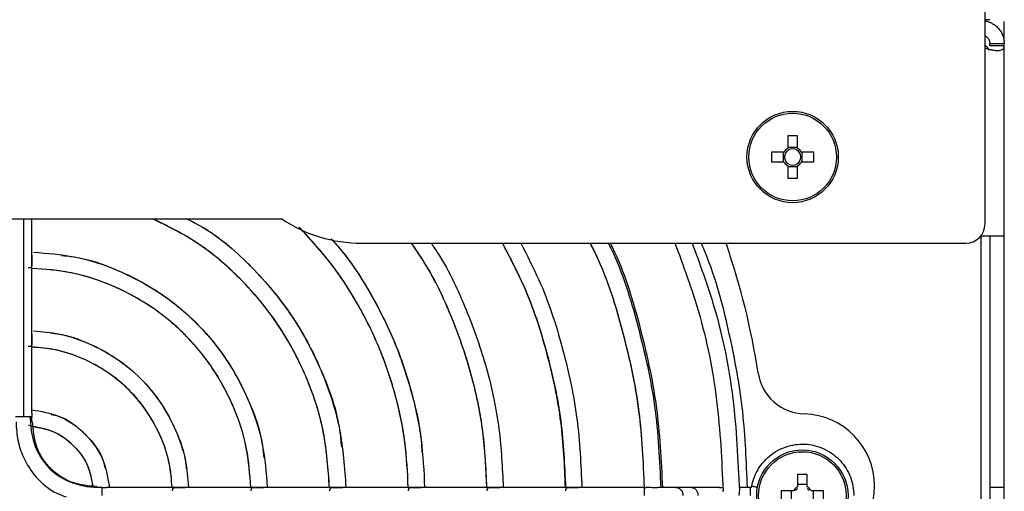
# Model space of a CAD drawing. Header units: millimetres. Extents: x 155400 to 158181, y 110641 to 115017.
# Tile 14 of 126: x 157190 to 157293, y 111626 to 111675. Entities that reach past the tile are written whole.
import ezdxf

# ---------------------------------------------------------------- set-up
doc = ezdxf.new("R2010")
doc.units = ezdxf.units.MM

msp = doc.modelspace()

# ---------------------------------------------------------------- linework, layer by layer
at = {"color": 7, "linetype": 'Continuous', "lineweight": 25}
for p, q in [((157290.57, 111654.18), (157290.57, 111879.18)), ((157291.07, 111675.42), (157290.57, 111675.42)), ((157292.57, 111673.14), (157292.57, 111675.23)), ((157291.07, 111672.7), (157291.07, 111672.93)), ((157292.57, 111672.93), (157291.07, 111672.93)), ((157292.57, 111672.7), (157292.57, 111672.93)), ((157292.57, 111672.7), (157291.07, 111672.7)), ((157292.57, 111652.93), (157292.57, 111672.7)), ((157270.05, 111663.33), (157270.05, 111662.04)), ((157271.08, 111662.04), (157271.08, 111663.33)), ((157271.08, 111662.13), (157270.05, 111662.13)), ((157269.66, 111661.66), (157268.37, 111661.66)), ((157269.58, 111661.66), (157269.58, 111660.63)), ((157272.75, 111661.66), (157271.46, 111661.66)), ((157271.54, 111660.63), (157271.54, 111661.66)), ((157268.37, 111660.63), (157269.66, 111660.63)), ((157270.05, 111660.24), (157270.05, 111658.95)), ((157270.05, 111660.16), (157271.08, 111660.16)), ((157271.08, 111658.95), (157271.08, 111660.24)), ((157271.46, 111660.63), (157272.75, 111660.63)), ((156923.79, 111654.73), (157217.36, 111654.73)), ((157190.57, 111654.73), (157190.57, 111634.11)), ((157191.42, 111650.92), (157191.42, 111654.73)), ((157290.14, 111652.93), (157290.17, 111652.93)), ((157290.17, 111652.98), (157290.17, 111652.93)), ((157290.17, 111652.93), (157292.57, 111652.93)), ((157290.17, 111590.83), (157290.17, 111652.93)), ((157291.07, 111652.93), (157291.07, 111626.77)), ((157292.57, 111626.77), (157292.57, 111652.93)), ((157225.74, 111652.18), (157288.57, 111652.18)), ((157191.42, 111642.73), (157191.42, 111650.92)), ((157191.42, 111634.54), (157191.42, 111642.73)), ((157271.05, 111628.12), (157271.05, 111626.83)), ((157272.08, 111626.83), (157272.08, 111628.12)), ((157272.08, 111627.08), (157271.05, 111627.08)), ((157207.38, 111626.78), (157199.18, 111626.78)), ((157215.57, 111626.78), (157207.38, 111626.78)), ((157223.75, 111626.78), (157215.57, 111626.78)), ((157231.93, 111626.78), (157223.75, 111626.78)), ((157240.11, 111626.78), (157231.93, 111626.78)), ((157248.29, 111626.78), (157240.11, 111626.78)), ((157255.15, 111626.78), (157248.29, 111626.78)), ((157257.02, 111626.78), (157256.8, 111626.78)), ((157257.18, 111626.78), (157257.02, 111626.78)), ((157257.32, 111626.78), (157257.18, 111626.78)), ((157258.45, 111626.78), (157257.32, 111626.78)), ((157260.02, 111626.78), (157258.45, 111626.78)), ((157262.95, 111626.78), (157260.02, 111626.78)), ((157262.96, 111626.77), (157263.32, 111626.78)), ((157266.17, 111626.78), (157265, 111626.78)), ((157270.67, 111626.44), (157269.38, 111626.44)), ((157270.42, 111626.44), (157270.42, 111625.41)), ((157273.76, 111626.44), (157272.47, 111626.44)), ((157272.72, 111625.41), (157272.72, 111626.44)), ((157292.57, 111626.77), (157291.07, 111626.77)), ((157291.07, 111626.77), (157291.07, 111622.93)), ((157292.57, 111622.93), (157292.57, 111626.77))]:
    msp.add_line(p, q, dxfattribs=at)
for centre, radius in [((157270.56, 111661.14), 4.75), ((157270.56, 111661.14), 4.56), ((157271.57, 111625.93), 4.75), ((157271.57, 111625.93), 4.56)]:
    msp.add_circle(centre, radius, dxfattribs=at)
for centre, radius, start, end in [((157270.56, 111645.73), 17.61, 88.3239, 91.6761), ((157270.56, 111661.14), 1.04, 119.7494, 150.2506), ((157270.56, 111661.14), 0.851, 127.2411, 142.7589), ((157270.56, 111661.14), 0.851, 52.7589, 127.2411), ((157270.56, 111661.14), 1.04, 29.7494, 60.2506), ((157270.56, 111661.14), 0.851, 37.2411, 52.7589), ((157285.97, 111661.14), 17.61, 178.3239, 181.6761), ((157270.56, 111661.14), 0.851, 142.7589, 217.2411), ((157270.56, 111661.14), 0.851, 322.7589, 37.2411), ((157255.15, 111661.14), 17.61, 358.3239, 1.6761), ((157270.56, 111661.14), 1.04, 209.7494, 240.2506), ((157270.56, 111661.14), 0.851, 217.2411, 232.7589), ((157270.56, 111661.14), 0.851, 232.7589, 307.2411), ((157270.56, 111661.14), 0.851, 307.2411, 322.7589), ((157270.56, 111661.14), 1.04, 299.7494, 330.2506), ((157270.56, 111676.55), 17.61, 268.3239, 271.6761), ((157225.74, 111667.18), 15, 236.0559, 270), ((157288.57, 111654.18), 2, 270, 0), ((157190.57, 111626.93), 77.3, 8.7327, 19.0655), ((157271.92, 111639.42), 5, 188.7327, 268.4142), ((157271.57, 111626.93), 7.5, 271.5858, 88.4142), ((157271.57, 111610.52), 17.61, 88.3239, 91.6761), ((157286.98, 111625.93), 17.61, 178.3239, 181.6761), ((157271.57, 111625.93), 1.04, 119.7494, 150.2506), ((157271.57, 111625.93), 0.875, 126.0664, 143.9336), ((157271.57, 111625.93), 1.04, 29.7494, 60.2506), ((157271.57, 111625.93), 0.875, 36.0664, 53.9336), ((157256.16, 111625.93), 17.61, 358.3239, 1.6761)]:
    msp.add_arc(centre, radius, start, end, dxfattribs=at)
for points, knots in [([(157290.57, 111675.29), (157290.6, 111675.28), (157290.79, 111675.27), (157291.12, 111675.15), (157291.52, 111674.93), (157291.87, 111674.64), (157292.16, 111674.3), (157292.39, 111673.89), (157292.54, 111673.42), (157292.56, 111673.1), (157292.57, 111672.93)], [0, 0, 0, 0, 0.029077, 0.173274, 0.30781, 0.434884, 0.559652, 0.694225, 0.840512, 1, 1, 1, 1]), ([(157290.57, 111673.73), (157290.61, 111673.71), (157290.67, 111673.68), (157290.75, 111673.62), (157290.83, 111673.55), (157290.93, 111673.43), (157291.01, 111673.28), (157291.06, 111673.1), (157291.07, 111672.99), (157291.07, 111672.93)], [0, 0, 0, 0, 0.114791, 0.186961, 0.255422, 0.393359, 0.557117, 0.757363, 1, 1, 1, 1]), ([(157290.57, 111672.77), (157290.67, 111672.69), (157290.84, 111672.56), (157290.91, 111672.36), (157290.95, 111672.27)], [0, 0, 0, 0, 0.560057, 1, 1, 1, 1]), ([(157290.57, 111672.5), (157290.71, 111672.45), (157290.97, 111672.35), (157291.36, 111672.27), (157291.73, 111672.22), (157292.05, 111672.22), (157292.29, 111672.27), (157292.52, 111672.39), (157292.55, 111672.58), (157292.57, 111672.7)], [0, 0, 0, 0, 0.122806, 0.249217, 0.377646, 0.507347, 0.635569, 0.76196, 1, 1, 1, 1]), ([(157222.39, 111626.78), (157222.25, 111628.7), (157221.97, 111632.66), (157220.08, 111638.42), (157217.17, 111643.84), (157213.23, 111648.58), (157208.81, 111652.34), (157205.48, 111653.99), (157203.98, 111654.73)], [0, 0, 0, 0, 0.163242, 0.336981, 0.51072, 0.68446, 0.858199, 1, 1, 1, 1]), ([(157222.38, 111626.78), (157222.25, 111628.66), (157221.98, 111632.6), (157220.11, 111638.35), (157217.19, 111643.82), (157213.24, 111648.58), (157208.8, 111652.35), (157205.47, 111654), (157203.98, 111654.73)], [0, 0, 0, 0, 0.160153, 0.334905, 0.509657, 0.684409, 0.859161, 1, 1, 1, 1]), ([(157207.52, 111654.73), (157208.12, 111654.43), (157210.64, 111653.13), (157214.42, 111649.75), (157218.63, 111644.77), (157221.64, 111639), (157223.33, 111634.31), (157223.57, 111631.58), (157223.62, 111631.01)], [0, 0, 0, 0, 0.067463, 0.286077, 0.504691, 0.723304, 0.941918, 1, 1, 1, 1]), ([(157207.53, 111654.73), (157208.13, 111654.42), (157210.65, 111653.12), (157214.42, 111649.76), (157218.6, 111644.8), (157221.66, 111639.07), (157223.65, 111632.99), (157223.95, 111628.81), (157224.09, 111626.78)], [0, 0, 0, 0, 0.0598883, 0.2500902, 0.4402921, 0.630494, 0.8206959, 1, 1, 1, 1]), ([(157230.58, 111626.78), (157230.5, 111628.37), (157230.34, 111631.69), (157229.26, 111636.63), (157227.58, 111641.52), (157225.26, 111646.14), (157222.5, 111650.32), (157220.27, 111652.72), (157219.22, 111653.86)], [0, 0, 0, 0, 0.159229, 0.330724, 0.50222, 0.673716, 0.845212, 1, 1, 1, 1]), ([(157230.58, 111626.78), (157230.5, 111628.33), (157230.35, 111631.62), (157229.29, 111636.54), (157227.61, 111641.45), (157225.28, 111646.1), (157222.52, 111650.3), (157220.28, 111652.71), (157219.23, 111653.86)], [0, 0, 0, 0, 0.1552733, 0.3276174, 0.4999616, 0.6723058, 0.84465, 1, 1, 1, 1]), ([(157222.54, 111652.64), (157222.92, 111652.22), (157224.5, 111650.47), (157226.74, 111646.93), (157229.19, 111642.11), (157230.9, 111636.97), (157231.84, 111633.05), (157231.98, 111630.85), (157232, 111630.45)], [0, 0, 0, 0, 0.068441, 0.289035, 0.509629, 0.730222, 0.950816, 1, 1, 1, 1]), ([(157222.55, 111652.64), (157222.92, 111652.23), (157224.49, 111650.49), (157226.72, 111646.97), (157229.16, 111642.17), (157230.91, 111637.07), (157232.03, 111631.91), (157232.2, 111628.45), (157232.28, 111626.78)], [0, 0, 0, 0, 0.058454, 0.249381, 0.440309, 0.631237, 0.822165, 1, 1, 1, 1]), ([(157238.76, 111626.78), (157238.67, 111628.73), (157238.47, 111632.76), (157237.19, 111638.76), (157235.13, 111644.64), (157233.01, 111649.15), (157231.36, 111651.52), (157230.91, 111652.18)], [0, 0, 0, 0, 0.217357, 0.448399, 0.679442, 0.910484, 1, 1, 1, 1]), ([(157238.76, 111626.78), (157238.67, 111628.69), (157238.49, 111632.69), (157237.22, 111638.67), (157235.16, 111644.57), (157233.03, 111649.12), (157231.38, 111651.5), (157230.91, 111652.18)], [0, 0, 0, 0, 0.212908, 0.444858, 0.676808, 0.908758, 1, 1, 1, 1]), ([(157232.95, 111652.18), (157233.21, 111651.8), (157234.69, 111649.64), (157236.69, 111645.28), (157238.84, 111639.2), (157240.16, 111632.98), (157240.36, 111628.8), (157240.46, 111626.78)], [0, 0, 0, 0, 0.051777, 0.292271, 0.532765, 0.77326, 1, 1, 1, 1]), ([(157240.37, 111652.18), (157241.14, 111650.71), (157243.05, 111647.09), (157245.08, 111640.87), (157246.62, 111633.83), (157246.83, 111629.09), (157246.94, 111626.78)], [0, 0, 0, 0, 0.187497, 0.462973, 0.738448, 1, 1, 1, 1]), ([(157246.93, 111626.78), (157246.84, 111629.05), (157246.63, 111633.76), (157245.11, 111640.77), (157243.08, 111647.04), (157241.16, 111650.69), (157240.38, 111652.18)], [0, 0, 0, 0, 0.257035, 0.533445, 0.809855, 1, 1, 1, 1]), ([(157242.27, 111652.18), (157242.92, 111650.92), (157244.74, 111647.45), (157246.72, 111641.3), (157248.31, 111634.06), (157248.53, 111629.16), (157248.64, 111626.78)], [0, 0, 0, 0, 0.160416, 0.444929, 0.729442, 1, 1, 1, 1]), ([(157249.48, 111652.18), (157249.71, 111651.74), (157251.19, 111648.82), (157252.97, 111642.97), (157254.76, 111634.9), (157255, 111629.44), (157255.12, 111626.77)], [0, 0, 0, 0, 0.056094, 0.375259, 0.694424, 1, 1, 1, 1]), ([(157249.48, 111652.18), (157249.72, 111651.72), (157251.22, 111648.76), (157253, 111642.88), (157254.78, 111634.83), (157255, 111629.4), (157255.11, 111626.76)], [0, 0, 0, 0, 0.058829, 0.378888, 0.698946, 1, 1, 1, 1]), ([(157251.39, 111652.18), (157251.48, 111652), (157252.84, 111649.29), (157254.54, 111643.61), (157256.44, 111635.27), (157256.71, 111629.57), (157256.84, 111626.72)], [0, 0, 0, 0, 0.022242, 0.348161, 0.674081, 1, 1, 1, 1]), ([(157251.58, 111652.18), (157251.66, 111652.03), (157253.02, 111649.33), (157254.71, 111643.66), (157256.61, 111635.3), (157256.88, 111629.58), (157257.02, 111626.73)], [0, 0, 0, 0, 0.019323, 0.346111, 0.673226, 1, 1, 1, 1]), ([(157258.32, 111652.18), (157259.19, 111649.82), (157261.15, 111644.52), (157262.89, 111635.84), (157263.18, 111629.55), (157263.32, 111626.41)], [0, 0, 0, 0, 0.28502, 0.64251, 1, 1, 1, 1]), ([(157260.11, 111652.18), (157260.92, 111649.97), (157262.85, 111644.74), (157264.57, 111636.06), (157264.87, 111629.63), (157265.02, 111626.41)], [0, 0, 0, 0, 0.267482, 0.633741, 1, 1, 1, 1]), ([(157265.85, 111626.78), (157265.75, 111629.41), (157265.55, 111634.78), (157264.06, 111642.75), (157262.56, 111648.62), (157261.29, 111651.66), (157261.07, 111652.18)], [0, 0, 0, 0, 0.3038946, 0.6194472, 0.9349998, 1, 1, 1, 1]), ([(157191.42, 111650.92), (157191.42, 111650.88), (157191.42, 111650.78), (157191.41, 111650.61), (157191.41, 111650.45), (157191.41, 111650.28), (157191.42, 111650.1), (157191.43, 111649.93), (157191.42, 111649.8), (157191.38, 111649.7), (157191.31, 111649.63), (157191.2, 111649.61), (157191.1, 111649.61), (157191.06, 111649.61)], [0, 0, 0, 0, 0.070982, 0.187069, 0.256662, 0.322736, 0.442503, 0.547773, 0.628472, 0.723246, 0.814253, 0.905754, 1, 1, 1, 1]), ([(157191.6, 111651.24), (157193.03, 111651.13), (157196.09, 111650.9), (157200.57, 111649.41), (157204.86, 111647.1), (157208.63, 111643.99), (157211.75, 111640.22), (157214.06, 111635.92), (157215.56, 111631.39), (157215.8, 111628.27), (157215.91, 111626.78)], [0, 0, 0, 0, 0.11369, 0.2417, 0.36971, 0.49772, 0.62573, 0.75374, 0.88175, 1, 1, 1, 1]), ([(157194.5, 111650.91), (157194.93, 111650.87), (157196.98, 111650.68), (157200.5, 111649.41), (157204.84, 111647.13), (157208.63, 111643.98), (157211.77, 111640.19), (157214.06, 111635.85), (157215.33, 111632.33), (157215.52, 111630.28), (157215.56, 111629.85)], [0, 0, 0, 0, 0.040148, 0.193432, 0.346716, 0.5, 0.653284, 0.806568, 0.959852, 1, 1, 1, 1]), ([(157214.21, 111626.78), (157214.1, 111628.16), (157213.88, 111631.05), (157212.48, 111635.27), (157210.32, 111639.27), (157207.42, 111642.78), (157203.91, 111645.68), (157199.92, 111647.84), (157195.7, 111649.23), (157192.81, 111649.46), (157191.42, 111649.56)], [0, 0, 0, 0, 0.117164, 0.244776, 0.372388, 0.5, 0.627612, 0.755224, 0.882836, 1, 1, 1, 1]), ([(157214.2, 111626.78), (157214.1, 111628.13), (157213.9, 111630.99), (157212.51, 111635.2), (157210.35, 111639.24), (157207.43, 111642.78), (157203.89, 111645.7), (157199.85, 111647.87), (157195.64, 111649.25), (157192.77, 111649.46), (157191.42, 111649.56)], [0, 0, 0, 0, 0.114102, 0.242735, 0.371367, 0.5, 0.628633, 0.757265, 0.885898, 1, 1, 1, 1]), ([(157191.42, 111642.73), (157191.42, 111642.7), (157191.42, 111642.6), (157191.41, 111642.43), (157191.41, 111642.27), (157191.41, 111642.1), (157191.42, 111641.92), (157191.43, 111641.74), (157191.42, 111641.61), (157191.38, 111641.51), (157191.31, 111641.45), (157191.2, 111641.42), (157191.11, 111641.43), (157191.06, 111641.43)], [0, 0, 0, 0, 0.070444, 0.18514, 0.256184, 0.322249, 0.442181, 0.54762, 0.628269, 0.723094, 0.814049, 0.90549, 1, 1, 1, 1]), ([(157191.6, 111643.06), (157192.5, 111642.98), (157194.48, 111642.81), (157197.42, 111641.81), (157200.29, 111640.25), (157202.81, 111638.17), (157204.9, 111635.64), (157206.46, 111632.77), (157207.47, 111629.78), (157207.65, 111627.74), (157207.73, 111626.78)], [0, 0, 0, 0, 0.107864, 0.23742, 0.366977, 0.496534, 0.62609, 0.755647, 0.885204, 1, 1, 1, 1]), ([(157193.35, 111642.84), (157193.63, 111642.82), (157194.99, 111642.68), (157197.35, 111641.82), (157200.26, 111640.28), (157202.81, 111638.16), (157204.93, 111635.62), (157206.47, 111632.7), (157207.33, 111630.35), (157207.46, 111628.98), (157207.49, 111628.7)], [0, 0, 0, 0, 0.039099, 0.192733, 0.346366, 0.5, 0.653634, 0.807267, 0.960901, 1, 1, 1, 1]), ([(157206.03, 111626.78), (157205.95, 111627.63), (157205.79, 111629.45), (157204.88, 111632.12), (157203.48, 111634.69), (157201.6, 111636.96), (157199.34, 111638.83), (157196.77, 111640.23), (157194.09, 111641.14), (157192.27, 111641.3), (157191.42, 111641.38)], [0, 0, 0, 0, 0.112705, 0.241804, 0.370902, 0.5, 0.629098, 0.758196, 0.887295, 1, 1, 1, 1]), ([(157206.02, 111626.78), (157205.95, 111627.59), (157205.81, 111629.39), (157204.91, 111632.06), (157203.5, 111634.67), (157201.61, 111636.96), (157199.31, 111638.86), (157196.7, 111640.27), (157194.04, 111641.16), (157192.24, 111641.31), (157191.42, 111641.37)], [0, 0, 0, 0, 0.10791, 0.238607, 0.369303, 0.5, 0.630697, 0.761393, 0.89209, 1, 1, 1, 1]), ([(157190.57, 111634.11), (157190.48, 111634.11), (157190.38, 111634.11), (157190.19, 111634.11), (157190.1, 111634.11), (157189.87, 111634.11), (157189.77, 111634.11), (157189.74, 111634.11)], [0, 0, 0, 0, 0.25, 0.25, 0.5, 0.5, 1, 1, 1, 1]), ([(157191.42, 111634.54), (157191.42, 111634.51), (157191.42, 111634.42), (157191.41, 111634.27), (157191.41, 111634.15), (157191.41, 111634.11)], [0, 0, 0, 0, 0.2322103, 0.7176227, 1, 1, 1, 1]), ([(157191.43, 111633.63), (157191.43, 111633.67), (157191.42, 111633.76), (157191.41, 111633.93), (157191.41, 111634.05), (157191.41, 111634.11)], [0, 0, 0, 0, 0.252197, 0.669568, 1, 1, 1, 1]), ([(157191.42, 111634.85), (157192.39, 111634.69), (157194.45, 111634.35), (157197.08, 111632.43), (157199, 111629.81), (157199.34, 111627.74), (157199.5, 111626.78)], [0, 0, 0, 0, 0.234727, 0.5, 0.765273, 1, 1, 1, 1]), ([(157193.44, 111634.37), (157193.69, 111634.32), (157195.05, 111634.05), (157197.02, 111632.38), (157198.7, 111630.4), (157198.97, 111629.04), (157199.01, 111628.79)], [0, 0, 0, 0, 0.092574, 0.5, 0.907426, 1, 1, 1, 1]), ([(157189.78, 111633.61), (157189.82, 111632.94), (157189.89, 111631.67), (157190.57, 111629.68), (157191.83, 111627.7), (157193.48, 111626.32), (157194.68, 111625.9), (157195.01, 111625.79)], [0, 0, 0, 0, 0.199525, 0.377271, 0.622704, 0.894615, 1, 1, 1, 1]), ([(157191.09, 111633.24), (157191.96, 111633.09), (157193.69, 111632.78), (157195.85, 111631.21), (157197.35, 111629.19), (157197.63, 111627.63), (157197.76, 111626.94)], [0, 0, 0, 0, 0.262849, 0.525698, 0.788547, 1, 1, 1, 1]), ([(157198.14, 111626.87), (157197.31, 111626.94), (157196.01, 111627.05), (157194.43, 111627.84), (157193.35, 111628.7), (157192.5, 111629.78), (157191.68, 111631.4), (157191.57, 111632.76), (157191.5, 111633.64)], [0, 0, 0, 0, 0.233458, 0.3653, 0.492655, 0.620057, 0.752046, 1, 1, 1, 1]), ([(157191.59, 111633.1), (157192.26, 111632.98), (157193.82, 111632.72), (157195.85, 111631.21), (157197.37, 111629.17), (157197.63, 111627.61), (157197.74, 111626.94)], [0, 0, 0, 0, 0.214539, 0.499799, 0.785059, 1, 1, 1, 1]), ([(157266.31, 111626.9), (157266.43, 111627.55), (157266.67, 111628.17), (157267.37, 111629.3), (157267.82, 111629.79), (157268.87, 111630.59), (157269.47, 111630.89), (157270.74, 111631.25), (157271.41, 111631.32), (157272.72, 111631.2), (157273.36, 111631.01), (157274.55, 111630.42), (157275.08, 111630.02), (157275.97, 111629.05), (157276.32, 111628.48), (157276.8, 111627.25), (157276.92, 111626.59), (157276.92, 111625.93)], [0, 0, 0, 0, 0.125, 0.125, 0.25, 0.25, 0.375, 0.375, 0.5, 0.5, 0.625, 0.625, 0.75, 0.75, 0.875, 0.875, 1, 1, 1, 1]), ([(157266.17, 111626.78), (157266.2, 111626.78), (157266.24, 111626.79), (157266.29, 111626.83), (157266.31, 111626.87), (157266.31, 111626.9)], [0, 0, 0, 0, 0.5, 0.5, 1, 1, 1, 1]), ([(157266.9, 111626.79), (157266.73, 111626.82), (157266.58, 111626.85), (157266.37, 111626.89), (157266.31, 111626.9), (157266.31, 111626.9)], [0, 0, 0, 0, 0.5, 0.5, 1, 1, 1, 1]), ([(157198.75, 111626.76), (157198.7, 111626.77), (157198.57, 111626.77), (157198.39, 111626.78), (157198.24, 111626.79), (157198.16, 111626.79), (157198.13, 111626.79)], [0, 0, 0, 0, 0.2411474, 0.5449353, 0.8173975, 1, 1, 1, 1]), ([(157198.75, 111626.76), (157198.8, 111626.77), (157198.91, 111626.77), (157199.06, 111626.78), (157199.15, 111626.78), (157199.18, 111626.78)], [0, 0, 0, 0, 0.282212, 0.768958, 1, 1, 1, 1]), ([(157206.07, 111626.41), (157206.07, 111626.46), (157206.07, 111626.55), (157206.1, 111626.66), (157206.16, 111626.73), (157206.26, 111626.77), (157206.39, 111626.78), (157206.56, 111626.77), (157206.75, 111626.77), (157206.92, 111626.76), (157207.08, 111626.77), (157207.24, 111626.78), (157207.34, 111626.78), (157207.38, 111626.78)], [0, 0, 0, 0, 0.094792, 0.18675, 0.277257, 0.372375, 0.4528, 0.558004, 0.677792, 0.743943, 0.814938, 0.929648, 1, 1, 1, 1]), ([(157214.25, 111626.41), (157214.25, 111626.46), (157214.25, 111626.55), (157214.28, 111626.66), (157214.34, 111626.73), (157214.44, 111626.77), (157214.58, 111626.78), (157214.75, 111626.77), (157214.93, 111626.77), (157215.1, 111626.76), (157215.26, 111626.77), (157215.43, 111626.78), (157215.53, 111626.78), (157215.57, 111626.78)], [0, 0, 0, 0, 0.092756, 0.182571, 0.274218, 0.372182, 0.452656, 0.557687, 0.677337, 0.743493, 0.813027, 0.929108, 1, 1, 1, 1]), ([(157222.43, 111626.41), (157222.43, 111626.46), (157222.43, 111626.55), (157222.46, 111626.66), (157222.52, 111626.73), (157222.62, 111626.77), (157222.76, 111626.78), (157222.93, 111626.77), (157223.11, 111626.77), (157223.28, 111626.76), (157223.44, 111626.77), (157223.61, 111626.78), (157223.71, 111626.78), (157223.75, 111626.78)], [0, 0, 0, 0, 0.092567, 0.182345, 0.274039, 0.37206, 0.452544, 0.557506, 0.676944, 0.743247, 0.812098, 0.928822, 1, 1, 1, 1]), ([(157230.61, 111626.41), (157230.61, 111626.46), (157230.61, 111626.55), (157230.64, 111626.66), (157230.71, 111626.73), (157230.8, 111626.77), (157230.94, 111626.78), (157231.11, 111626.77), (157231.29, 111626.77), (157231.46, 111626.76), (157231.62, 111626.77), (157231.79, 111626.78), (157231.89, 111626.78), (157231.93, 111626.78)], [0, 0, 0, 0, 0.094497, 0.186701, 0.277163, 0.371947, 0.452382, 0.557204, 0.676612, 0.742944, 0.811491, 0.928541, 1, 1, 1, 1]), ([(157238.79, 111626.41), (157238.79, 111626.46), (157238.79, 111626.55), (157238.82, 111626.66), (157238.88, 111626.73), (157238.98, 111626.77), (157239.12, 111626.78), (157239.29, 111626.77), (157239.47, 111626.77), (157239.64, 111626.76), (157239.8, 111626.77), (157239.96, 111626.78), (157240.07, 111626.78), (157240.11, 111626.78)], [0, 0, 0, 0, 0.092377, 0.182117, 0.273858, 0.371937, 0.452364, 0.557156, 0.676422, 0.742857, 0.81115, 0.928427, 1, 1, 1, 1]), ([(157246.97, 111626.41), (157246.97, 111626.46), (157246.97, 111626.55), (157247, 111626.66), (157247.06, 111626.73), (157247.16, 111626.77), (157247.29, 111626.78), (157247.47, 111626.77), (157247.65, 111626.77), (157247.81, 111626.76), (157247.98, 111626.77), (157248.14, 111626.78), (157248.25, 111626.78), (157248.29, 111626.78)], [0, 0, 0, 0, 0.092323, 0.182053, 0.273807, 0.371904, 0.452328, 0.557104, 0.676263, 0.742784, 0.810903, 0.928342, 1, 1, 1, 1]), ([(157255.15, 111625.93), (157255.15, 111626.01), (157255.15, 111626.18), (157255.15, 111626.42), (157255.15, 111626.61), (157255.15, 111626.73), (157255.15, 111626.78), (157255.15, 111626.77), (157255.15, 111626.77)], [0, 0, 0, 0, 0.192196, 0.384392, 0.576588, 0.768784, 0.96098, 1, 1, 1, 1]), ([(157256.78, 111626.78), (157256.78, 111626.78), (157256.76, 111626.78), (157256.7, 111626.77), (157256.6, 111626.76), (157256.46, 111626.75), (157256.32, 111626.74), (157256.15, 111626.74), (157255.93, 111626.75), (157255.71, 111626.77), (157255.51, 111626.78), (157255.38, 111626.77), (157255.28, 111626.75), (157255.24, 111626.72), (157255.22, 111626.7)], [0, 0, 0, 0, 0.001855, 0.085882, 0.170978, 0.257179, 0.341091, 0.42452, 0.509276, 0.67752, 0.76295, 0.846235, 0.931462, 1, 1, 1, 1]), ([(157258.45, 111626.78), (157258.45, 111626.78), (157258.51, 111626.79), (157258.63, 111626.75), (157258.8, 111626.67), (157258.94, 111626.53), (157259.06, 111626.36), (157259.13, 111626.15), (157259.14, 111626), (157259.14, 111625.93)], [0, 0, 0, 0, 0.000867, 0.167389, 0.333911, 0.500433, 0.666956, 0.833478, 1, 1, 1, 1]), ([(157260.02, 111626.78), (157260.2, 111626.78), (157260.38, 111626.69), (157260.64, 111626.37), (157260.71, 111626.15), (157260.71, 111625.93)], [0, 0, 0, 0, 0.5, 0.5, 1, 1, 1, 1]), ([(157265.01, 111625.93), (157265.01, 111625.96), (157265.01, 111626.01), (157265.01, 111626.1), (157265.02, 111626.19), (157265.02, 111626.3), (157265.02, 111626.37), (157265.02, 111626.41)], [0, 0, 0, 0, 0.166333, 0.332473, 0.500149, 0.750171, 1, 1, 1, 1]), ([(157266.17, 111625.93), (157266.17, 111626.15), (157266.17, 111626.37), (157266.17, 111626.69), (157266.17, 111626.78), (157266.17, 111626.78)], [0, 0, 0, 0, 0.5, 0.5, 1, 1, 1, 1])]:
    msp.add_open_spline(points, degree=3, knots=knots, dxfattribs=at)
for points in [[(157191.25, 111634.11), (157191.09, 111634.11), (157190.83, 111634.11), (157190.57, 111634.11)], [(157191.25, 111634.11), (157191.25, 111629.55), (157194.2, 111626.76), (157198.75, 111626.76)], [(157191.41, 111634.11), (157191.39, 111634.11), (157191.34, 111634.11), (157191.25, 111634.11)], [(157198.75, 111625.93), (157198.75, 111626.32), (157198.75, 111626.67), (157198.75, 111626.76)], [(157198.75, 111626.76), (157198.75, 111626.76), (157198.75, 111626.76), (157198.75, 111626.76)], [(157263.32, 111626.41), (157263.32, 111626.44), (157263.32, 111626.46), (157263.32, 111626.49)], [(157263.32, 111626.34), (157263.32, 111626.36), (157263.32, 111626.39), (157263.32, 111626.41)]]:
    msp.add_open_spline(points, degree=3, dxfattribs=at)

doc.saveas('drawing.dxf')
